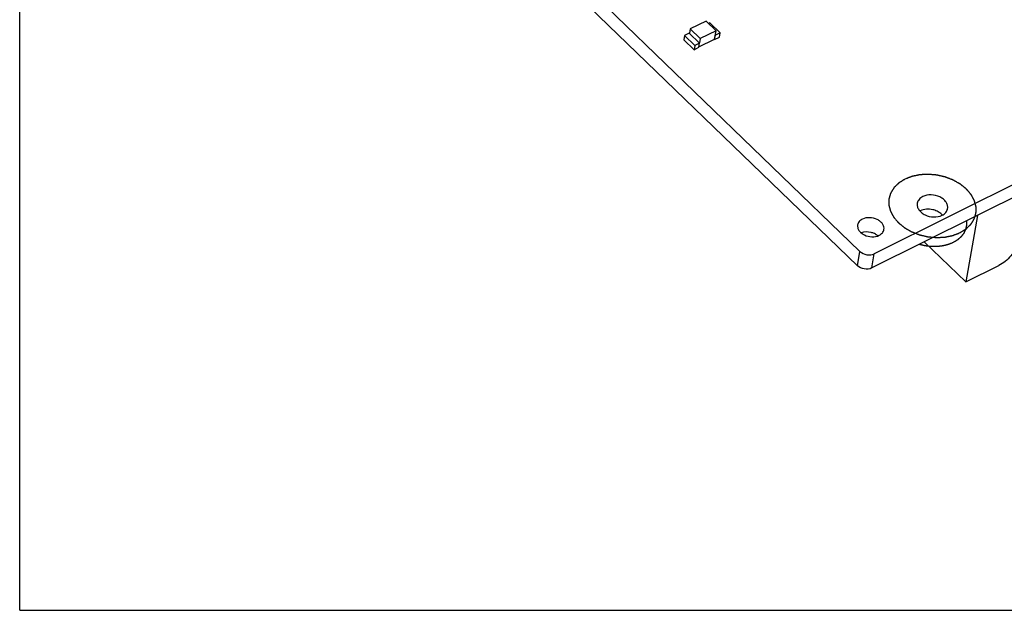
# Model space of a CAD drawing. Extents: x 0 to 297, y 0 to 210.
# Tile 1 of 23: x 0 to 24, y 0 to 14. Entities that reach past the tile are written whole.
import ezdxf

# ---------------------------------------------------------------- set-up
doc = ezdxf.new("R2010")
doc.units = 0
doc.header["$LTSCALE"] = 16.335
doc.layers.get('0').update_dxf_attribs({"linetype": 'CONTINUOUS'})
doc.layers.add('06___PRT_ALL_SURFS', color=7, linetype='CONTINUOUS')

msp = doc.modelspace()

# ---------------------------------------------------------------- linework, layer by layer
at = {"color": 7, "linetype": 'CONTINUOUS'}
for p, q in [((0, 0), (0, 210)), ((57.373, 26.905), (20.828, 8.697)), ((57.312, 26.557), (20.767, 8.349)), ((20.479, 8.753), (10.76, 18.146)), ((20.418, 8.404), (10.699, 17.797)), ((16.342, 14.179), (16.324, 14.075)), ((16.727, 14.371), (16.342, 14.179)), ((16.342, 14.179), (16.586, 13.943)), ((16.727, 14.371), (16.971, 14.134)), ((16.821, 14.327), (16.789, 14.311)), ((16.821, 14.327), (17.071, 14.084)), ((16.205, 14.02), (16.187, 13.916)), ((16.32, 14.078), (16.205, 14.02)), ((16.205, 14.02), (16.456, 13.778)), ((16.32, 14.078), (16.571, 13.835)), ((16.554, 13.739), (16.935, 13.929)), ((16.586, 13.943), (16.568, 13.838)), ((16.971, 14.134), (16.586, 13.943)), ((16.932, 13.927), (16.938, 13.922)), ((16.935, 13.929), (16.971, 14.134)), ((16.938, 13.922), (16.956, 14.027)), ((16.938, 13.922), (17.053, 13.98)), ((16.953, 14.03), (16.956, 14.027)), ((17.071, 14.084), (16.956, 14.027)), ((17.053, 13.98), (17.071, 14.084)), ((16.187, 13.916), (16.438, 13.673)), ((16.456, 13.778), (16.438, 13.673)), ((16.438, 13.673), (16.553, 13.731)), ((16.571, 13.835), (16.456, 13.778)), ((16.553, 13.731), (16.571, 13.835)), ((20.418, 8.404), (20.479, 8.753)), ((20.767, 8.349), (20.828, 8.697)), ((23.059, 8.009), (23.867, 8.411)), ((0, 0), (297, 0))]:
    msp.add_line(p, q, dxfattribs=at)
for centre, radius, start, end in [((22.095, 9.449), 0.326, 116.4808, 118.2777), ((20.696, 8.873), 0.341, 49.801, 54.8101)]:
    msp.add_arc(centre, radius, start, end, dxfattribs=at)
at = {"color": 5, "linetype": 'CONTINUOUS'}
for points, knots in [([(22.92, 9.211), (22.926, 9.215), (22.939, 9.223), (22.957, 9.234), (22.975, 9.246), (22.994, 9.257), (23.009, 9.267), (23.022, 9.275), (23.031, 9.281), (23.039, 9.285), (23.045, 9.289), (23.049, 9.292), (23.054, 9.295), (23.058, 9.297), (23.061, 9.299), (23.063, 9.301), (23.064, 9.302), (23.066, 9.302), (23.067, 9.303), (23.067, 9.303), (23.068, 9.304), (23.068, 9.304), (23.068, 9.304), (23.068, 9.304), (23.069, 9.305), (23.07, 9.305), (23.071, 9.306), (23.072, 9.308), (23.073, 9.309), (23.076, 9.311), (23.079, 9.314), (23.082, 9.318), (23.086, 9.321), (23.091, 9.326), (23.097, 9.332), (23.104, 9.339), (23.114, 9.349), (23.126, 9.361), (23.138, 9.372), (23.148, 9.382), (23.155, 9.389), (23.161, 9.395), (23.166, 9.4), (23.17, 9.403), (23.173, 9.407), (23.176, 9.41), (23.179, 9.412), (23.18, 9.414), (23.182, 9.415), (23.183, 9.416), (23.183, 9.416), (23.184, 9.417), (23.184, 9.417), (23.184, 9.417), (23.185, 9.418), (23.185, 9.418), (23.185, 9.419), (23.186, 9.419), (23.186, 9.42), (23.187, 9.422), (23.188, 9.424), (23.19, 9.426), (23.192, 9.43), (23.194, 9.434), (23.197, 9.438), (23.2, 9.443), (23.205, 9.45), (23.21, 9.458), (23.216, 9.469), (23.225, 9.483), (23.233, 9.496), (23.24, 9.507), (23.245, 9.515), (23.249, 9.522), (23.253, 9.528), (23.255, 9.532), (23.258, 9.536), (23.26, 9.539), (23.261, 9.542), (23.262, 9.544), (23.263, 9.545), (23.264, 9.546), (23.264, 9.547), (23.265, 9.548), (23.265, 9.548), (23.265, 9.548), (23.265, 9.548), (23.265, 9.549), (23.266, 9.549), (23.266, 9.55), (23.266, 9.552), (23.267, 9.553), (23.267, 9.555), (23.268, 9.558), (23.269, 9.562), (23.27, 9.566), (23.272, 9.571), (23.274, 9.577), (23.276, 9.584), (23.278, 9.594), (23.282, 9.606), (23.286, 9.621), (23.291, 9.636), (23.294, 9.648), (23.297, 9.657), (23.299, 9.665), (23.301, 9.671), (23.302, 9.675), (23.303, 9.68), (23.305, 9.684), (23.305, 9.687), (23.306, 9.689), (23.306, 9.69), (23.307, 9.691), (23.307, 9.692), (23.307, 9.693), (23.307, 9.693), (23.307, 9.693), (23.307, 9.694), (23.307, 9.694), (23.307, 9.695), (23.307, 9.696), (23.307, 9.697), (23.307, 9.698), (23.307, 9.7), (23.308, 9.704), (23.308, 9.707), (23.308, 9.712), (23.308, 9.717), (23.308, 9.723), (23.308, 9.731), (23.308, 9.74), (23.308, 9.753), (23.308, 9.768), (23.308, 9.784), (23.308, 9.796), (23.308, 9.805), (23.308, 9.813), (23.308, 9.819), (23.308, 9.824), (23.308, 9.829), (23.308, 9.833), (23.308, 9.836), (23.308, 9.838), (23.308, 9.839), (23.308, 9.84), (23.308, 9.841), (23.308, 9.842), (23.308, 9.842), (23.308, 9.843), (23.308, 9.843), (23.308, 9.843), (23.308, 9.844), (23.308, 9.845), (23.307, 9.846), (23.307, 9.848), (23.306, 9.85), (23.306, 9.853), (23.305, 9.857), (23.303, 9.861), (23.302, 9.866), (23.3, 9.872), (23.298, 9.88), (23.296, 9.89), (23.293, 9.902), (23.288, 9.918), (23.284, 9.933), (23.281, 9.946), (23.278, 9.955), (23.276, 9.963), (23.275, 9.969), (23.274, 9.974), (23.272, 9.979), (23.271, 9.983), (23.27, 9.986), (23.27, 9.988), (23.27, 9.989), (23.269, 9.99), (23.269, 9.991), (23.269, 9.992), (23.269, 9.992), (23.269, 9.993), (23.268, 9.993), (23.268, 9.993), (23.268, 9.994), (23.267, 9.995), (23.267, 9.996), (23.266, 9.998), (23.265, 10), (23.263, 10.003), (23.261, 10.006), (23.259, 10.011), (23.256, 10.015), (23.253, 10.022), (23.249, 10.029), (23.244, 10.038), (23.237, 10.05), (23.229, 10.065), (23.221, 10.08), (23.215, 10.093), (23.21, 10.102), (23.206, 10.109), (23.202, 10.115), (23.2, 10.12), (23.197, 10.124), (23.195, 10.128), (23.194, 10.131), (23.193, 10.133), (23.192, 10.134), (23.191, 10.136), (23.191, 10.137), (23.19, 10.137), (23.19, 10.138), (23.19, 10.138), (23.19, 10.138), (23.189, 10.139), (23.189, 10.139), (23.188, 10.14), (23.187, 10.141), (23.186, 10.143), (23.184, 10.144), (23.182, 10.147), (23.179, 10.151), (23.175, 10.155), (23.172, 10.159), (23.167, 10.165), (23.161, 10.172), (23.153, 10.181), (23.144, 10.192), (23.132, 10.206), (23.119, 10.221), (23.11, 10.232), (23.102, 10.241), (23.096, 10.248), (23.091, 10.253), (23.088, 10.258), (23.084, 10.262), (23.081, 10.266), (23.079, 10.268), (23.077, 10.27), (23.076, 10.272), (23.075, 10.273), (23.074, 10.274), (23.074, 10.274), (23.073, 10.275), (23.073, 10.275), (23.073, 10.275), (23.072, 10.275), (23.072, 10.276), (23.071, 10.277), (23.07, 10.278), (23.068, 10.279), (23.066, 10.28), (23.063, 10.283), (23.059, 10.286), (23.055, 10.29), (23.05, 10.293), (23.044, 10.298), (23.036, 10.304), (23.027, 10.312), (23.015, 10.322), (23, 10.334), (22.984, 10.346), (22.972, 10.356), (22.963, 10.364), (22.955, 10.37), (22.949, 10.375), (22.945, 10.379), (22.94, 10.382), (22.936, 10.385), (22.933, 10.388), (22.931, 10.389), (22.93, 10.391), (22.929, 10.392), (22.928, 10.392), (22.927, 10.393), (22.927, 10.393), (22.926, 10.393), (22.926, 10.394), (22.926, 10.394), (22.925, 10.394), (22.924, 10.395), (22.922, 10.396), (22.921, 10.397), (22.918, 10.398), (22.915, 10.4), (22.91, 10.403), (22.905, 10.406), (22.899, 10.409), (22.892, 10.413), (22.883, 10.418), (22.872, 10.424), (22.858, 10.432), (22.84, 10.443), (22.822, 10.453), (22.808, 10.461), (22.797, 10.467), (22.788, 10.472), (22.781, 10.477), (22.775, 10.48), (22.77, 10.483), (22.765, 10.485), (22.762, 10.487), (22.76, 10.489), (22.758, 10.49), (22.756, 10.49), (22.755, 10.491), (22.754, 10.492), (22.754, 10.492), (22.753, 10.492), (22.752, 10.493), (22.751, 10.493), (22.749, 10.494), (22.747, 10.494), (22.745, 10.495), (22.741, 10.497), (22.736, 10.499), (22.73, 10.501), (22.724, 10.504), (22.716, 10.507), (22.706, 10.511), (22.694, 10.515), (22.678, 10.521), (22.658, 10.529), (22.638, 10.537), (22.622, 10.543), (22.61, 10.548), (22.6, 10.552), (22.592, 10.555), (22.586, 10.557), (22.58, 10.559), (22.575, 10.561), (22.571, 10.563), (22.568, 10.564), (22.566, 10.565), (22.565, 10.565), (22.564, 10.566), (22.563, 10.566), (22.562, 10.566), (22.561, 10.567), (22.56, 10.567), (22.559, 10.567), (22.557, 10.568), (22.555, 10.568), (22.552, 10.569), (22.548, 10.57), (22.542, 10.571), (22.536, 10.572), (22.529, 10.574), (22.521, 10.576), (22.51, 10.579), (22.497, 10.582), (22.48, 10.586), (22.458, 10.591), (22.436, 10.596), (22.419, 10.6), (22.406, 10.603), (22.395, 10.605), (22.387, 10.607), (22.38, 10.609), (22.374, 10.61), (22.368, 10.611), (22.364, 10.612), (22.361, 10.613), (22.359, 10.614), (22.357, 10.614), (22.356, 10.614), (22.355, 10.615), (22.354, 10.615), (22.353, 10.615), (22.352, 10.615), (22.351, 10.615), (22.349, 10.615), (22.347, 10.615), (22.344, 10.616), (22.34, 10.616), (22.335, 10.616), (22.328, 10.617), (22.322, 10.618), (22.313, 10.618), (22.302, 10.619), (22.289, 10.621), (22.272, 10.622), (22.25, 10.624), (22.228, 10.626), (22.211, 10.627), (22.198, 10.629), (22.187, 10.63), (22.178, 10.63), (22.172, 10.631), (22.165, 10.632), (22.16, 10.632), (22.156, 10.632), (22.152, 10.633), (22.15, 10.633), (22.148, 10.633), (22.147, 10.633), (22.146, 10.633), (22.145, 10.633), (22.144, 10.633), (22.142, 10.633), (22.14, 10.633), (22.136, 10.633), (22.132, 10.633), (22.127, 10.632), (22.12, 10.632), (22.114, 10.632), (22.105, 10.631), (22.095, 10.631), (22.082, 10.63), (22.065, 10.629), (22.044, 10.628), (22.022, 10.627), (22.005, 10.626), (21.993, 10.625), (21.982, 10.625), (21.973, 10.624), (21.967, 10.624), (21.961, 10.623), (21.955, 10.623), (21.951, 10.623), (21.948, 10.623), (21.946, 10.623), (21.945, 10.623), (21.943, 10.623), (21.942, 10.623), (21.941, 10.623), (21.941, 10.622), (21.94, 10.622), (21.938, 10.622), (21.937, 10.622), (21.935, 10.621), (21.932, 10.621), (21.928, 10.62), (21.923, 10.619), (21.917, 10.618), (21.911, 10.616), (21.903, 10.615), (21.893, 10.613), (21.881, 10.61), (21.865, 10.607), (21.845, 10.603), (21.825, 10.598), (21.809, 10.595), (21.797, 10.593), (21.787, 10.591), (21.779, 10.589), (21.773, 10.588), (21.767, 10.586), (21.762, 10.585), (21.758, 10.585), (21.755, 10.584), (21.753, 10.584), (21.752, 10.583), (21.75, 10.583), (21.75, 10.583), (21.749, 10.583), (21.749, 10.583), (21.748, 10.583), (21.748, 10.582), (21.747, 10.582), (21.746, 10.582), (21.745, 10.581), (21.743, 10.58), (21.74, 10.58), (21.737, 10.578), (21.732, 10.576), (21.727, 10.574), (21.721, 10.572), (21.714, 10.569), (21.704, 10.566), (21.693, 10.561), (21.679, 10.556), (21.66, 10.548), (21.638, 10.54), (21.609, 10.528), (21.587, 10.52), (21.572, 10.514)], [0, 0, 0, 0, 0.007812, 0.015625, 0.023438, 0.03125, 0.039062, 0.042969, 0.046875, 0.050781, 0.052734, 0.054688, 0.056641, 0.058594, 0.05957, 0.060547, 0.061035, 0.061523, 0.062012, 0.062256, 0.062378, 0.0625, 0.062622, 0.062744, 0.062988, 0.063477, 0.063965, 0.064453, 0.06543, 0.066406, 0.068359, 0.070312, 0.072266, 0.074219, 0.078125, 0.082031, 0.085938, 0.09375, 0.101562, 0.105469, 0.109375, 0.113281, 0.115234, 0.117188, 0.119141, 0.121094, 0.12207, 0.123047, 0.123535, 0.124023, 0.124512, 0.124756, 0.124878, 0.125, 0.125122, 0.125244, 0.125488, 0.125977, 0.126465, 0.126953, 0.12793, 0.128906, 0.130859, 0.132812, 0.134766, 0.136719, 0.140625, 0.144531, 0.148438, 0.15625, 0.164062, 0.167969, 0.171875, 0.175781, 0.177734, 0.179688, 0.181641, 0.183594, 0.18457, 0.185547, 0.186035, 0.186523, 0.187012, 0.187256, 0.187378, 0.1875, 0.187622, 0.187744, 0.187988, 0.188477, 0.188965, 0.189453, 0.19043, 0.191406, 0.193359, 0.195312, 0.197266, 0.199219, 0.203125, 0.207031, 0.210938, 0.21875, 0.226562, 0.230469, 0.234375, 0.238281, 0.240234, 0.242188, 0.244141, 0.246094, 0.24707, 0.248047, 0.248535, 0.249023, 0.249512, 0.249756, 0.249878, 0.25, 0.250122, 0.250244, 0.250488, 0.250977, 0.251465, 0.251953, 0.25293, 0.253906, 0.255859, 0.257812, 0.259766, 0.261719, 0.265625, 0.269531, 0.273438, 0.28125, 0.289062, 0.292969, 0.296875, 0.300781, 0.302734, 0.304688, 0.306641, 0.308594, 0.30957, 0.310547, 0.311035, 0.311523, 0.312012, 0.312256, 0.312378, 0.3125, 0.312622, 0.312744, 0.312988, 0.313477, 0.313965, 0.314453, 0.31543, 0.316406, 0.318359, 0.320312, 0.322266, 0.324219, 0.328125, 0.332031, 0.335938, 0.34375, 0.351562, 0.355469, 0.359375, 0.363281, 0.365234, 0.367188, 0.369141, 0.371094, 0.37207, 0.373047, 0.373535, 0.374023, 0.374512, 0.374756, 0.374878, 0.375, 0.375122, 0.375244, 0.375488, 0.375977, 0.376465, 0.376953, 0.37793, 0.378906, 0.380859, 0.382812, 0.384766, 0.386719, 0.390625, 0.394531, 0.398438, 0.40625, 0.414062, 0.417969, 0.421875, 0.425781, 0.427734, 0.429688, 0.431641, 0.433594, 0.43457, 0.435547, 0.436035, 0.436523, 0.437012, 0.437256, 0.437378, 0.4375, 0.437622, 0.437744, 0.437988, 0.438477, 0.438965, 0.439453, 0.44043, 0.441406, 0.443359, 0.445312, 0.447266, 0.449219, 0.453125, 0.457031, 0.460938, 0.46875, 0.476562, 0.480469, 0.484375, 0.488281, 0.490234, 0.492188, 0.494141, 0.496094, 0.49707, 0.498047, 0.498535, 0.499023, 0.499512, 0.499756, 0.499878, 0.5, 0.500122, 0.500244, 0.500488, 0.500977, 0.501465, 0.501953, 0.50293, 0.503906, 0.505859, 0.507812, 0.509766, 0.511719, 0.515625, 0.519531, 0.523438, 0.53125, 0.539062, 0.542969, 0.546875, 0.550781, 0.552734, 0.554688, 0.556641, 0.558594, 0.55957, 0.560547, 0.561035, 0.561523, 0.562012, 0.562256, 0.562378, 0.5625, 0.562622, 0.562744, 0.562988, 0.563477, 0.563965, 0.564453, 0.56543, 0.566406, 0.568359, 0.570312, 0.572266, 0.574219, 0.578125, 0.582031, 0.585938, 0.59375, 0.601562, 0.605469, 0.609375, 0.613281, 0.615234, 0.617188, 0.619141, 0.621094, 0.62207, 0.623047, 0.623535, 0.624023, 0.624512, 0.624756, 0.625, 0.625244, 0.625488, 0.625977, 0.626465, 0.626953, 0.62793, 0.628906, 0.630859, 0.632812, 0.634766, 0.636719, 0.640625, 0.644531, 0.648438, 0.65625, 0.664062, 0.667969, 0.671875, 0.675781, 0.677734, 0.679688, 0.681641, 0.683594, 0.68457, 0.685547, 0.686035, 0.686523, 0.687012, 0.687256, 0.6875, 0.687744, 0.687988, 0.688477, 0.688965, 0.689453, 0.69043, 0.691406, 0.693359, 0.695312, 0.697266, 0.699219, 0.703125, 0.707031, 0.710938, 0.71875, 0.726562, 0.730469, 0.734375, 0.738281, 0.740234, 0.742188, 0.744141, 0.746094, 0.74707, 0.748047, 0.748535, 0.749023, 0.749512, 0.749756, 0.75, 0.750244, 0.750488, 0.750977, 0.751465, 0.751953, 0.75293, 0.753906, 0.755859, 0.757812, 0.759766, 0.761719, 0.765625, 0.769531, 0.773438, 0.78125, 0.789062, 0.792969, 0.796875, 0.800781, 0.802734, 0.804688, 0.806641, 0.808594, 0.80957, 0.810547, 0.811523, 0.812012, 0.812256, 0.8125, 0.812744, 0.812988, 0.813477, 0.814453, 0.81543, 0.816406, 0.818359, 0.820312, 0.822266, 0.824219, 0.828125, 0.832031, 0.835938, 0.84375, 0.851562, 0.855469, 0.859375, 0.863281, 0.865234, 0.867188, 0.869141, 0.871094, 0.87207, 0.873047, 0.873535, 0.874023, 0.874512, 0.874756, 0.875, 0.875244, 0.875488, 0.875977, 0.876465, 0.876953, 0.87793, 0.878906, 0.880859, 0.882812, 0.884766, 0.886719, 0.890625, 0.894531, 0.898438, 0.90625, 0.914062, 0.917969, 0.921875, 0.925781, 0.927734, 0.929688, 0.931641, 0.933594, 0.93457, 0.935547, 0.936035, 0.936523, 0.937012, 0.937256, 0.937378, 0.9375, 0.937622, 0.937744, 0.937988, 0.938477, 0.938965, 0.939453, 0.94043, 0.941406, 0.943359, 0.945312, 0.947266, 0.949219, 0.953125, 0.957031, 0.960938, 0.96875, 0.976562, 0.984375, 1, 1, 1, 1]), ([(21.572, 10.514), (21.566, 10.51), (21.553, 10.503), (21.535, 10.491), (21.516, 10.479), (21.498, 10.468), (21.483, 10.458), (21.47, 10.451), (21.461, 10.445), (21.453, 10.44), (21.447, 10.436), (21.443, 10.433), (21.438, 10.43), (21.434, 10.428), (21.431, 10.426), (21.429, 10.425), (21.428, 10.424), (21.426, 10.423), (21.425, 10.423), (21.425, 10.422), (21.424, 10.422), (21.424, 10.422), (21.424, 10.421), (21.424, 10.421), (21.423, 10.421), (21.422, 10.42), (21.421, 10.419), (21.42, 10.418), (21.419, 10.416), (21.416, 10.414), (21.413, 10.411), (21.41, 10.407), (21.406, 10.404), (21.401, 10.399), (21.395, 10.393), (21.388, 10.386), (21.378, 10.377), (21.366, 10.365), (21.354, 10.353), (21.344, 10.344), (21.337, 10.336), (21.331, 10.33), (21.326, 10.326), (21.322, 10.322), (21.319, 10.319), (21.315, 10.316), (21.313, 10.313), (21.312, 10.312), (21.31, 10.311), (21.309, 10.31), (21.309, 10.309), (21.308, 10.308), (21.308, 10.308), (21.308, 10.308), (21.307, 10.308), (21.307, 10.307), (21.307, 10.307), (21.306, 10.306), (21.306, 10.305), (21.305, 10.304), (21.304, 10.302), (21.302, 10.299), (21.3, 10.296), (21.298, 10.292), (21.295, 10.288), (21.292, 10.282), (21.287, 10.275), (21.282, 10.267), (21.276, 10.256), (21.267, 10.243), (21.259, 10.229), (21.252, 10.218), (21.247, 10.21), (21.243, 10.203), (21.239, 10.198), (21.237, 10.194), (21.234, 10.19), (21.232, 10.186), (21.231, 10.183), (21.23, 10.182), (21.229, 10.18), (21.228, 10.179), (21.228, 10.178), (21.227, 10.178), (21.227, 10.178), (21.227, 10.177), (21.227, 10.177), (21.227, 10.177), (21.226, 10.176), (21.226, 10.175), (21.226, 10.174), (21.225, 10.172), (21.225, 10.17), (21.224, 10.167), (21.223, 10.164), (21.222, 10.159), (21.22, 10.155), (21.218, 10.149), (21.216, 10.141), (21.214, 10.132), (21.21, 10.12), (21.206, 10.105), (21.201, 10.089), (21.198, 10.077), (21.195, 10.068), (21.193, 10.061), (21.191, 10.055), (21.19, 10.05), (21.188, 10.046), (21.187, 10.042), (21.187, 10.039), (21.186, 10.037), (21.186, 10.035), (21.185, 10.034), (21.185, 10.033), (21.185, 10.033), (21.185, 10.032), (21.184, 10.032), (21.184, 10.032), (21.184, 10.031), (21.184, 10.031), (21.184, 10.03), (21.184, 10.028), (21.184, 10.027), (21.184, 10.025), (21.184, 10.022), (21.184, 10.018), (21.184, 10.013), (21.184, 10.009), (21.184, 10.002), (21.184, 9.995), (21.184, 9.985), (21.184, 9.973), (21.184, 9.957), (21.184, 9.942), (21.184, 9.929), (21.184, 9.92), (21.184, 9.912), (21.184, 9.906), (21.184, 9.901), (21.184, 9.897), (21.184, 9.893), (21.184, 9.89), (21.184, 9.888), (21.184, 9.886), (21.184, 9.885), (21.184, 9.884), (21.184, 9.883), (21.184, 9.883), (21.184, 9.883), (21.184, 9.882), (21.184, 9.882), (21.184, 9.881), (21.184, 9.88), (21.185, 9.879), (21.185, 9.878), (21.186, 9.876), (21.186, 9.873), (21.187, 9.869), (21.189, 9.864), (21.19, 9.859), (21.192, 9.853), (21.194, 9.845), (21.196, 9.836), (21.199, 9.823), (21.204, 9.808), (21.208, 9.792), (21.211, 9.78), (21.213, 9.77), (21.216, 9.762), (21.217, 9.756), (21.218, 9.751), (21.22, 9.747), (21.221, 9.743), (21.222, 9.74), (21.222, 9.738), (21.222, 9.736), (21.223, 9.735), (21.223, 9.734), (21.223, 9.733), (21.223, 9.733), (21.223, 9.733), (21.224, 9.732), (21.224, 9.732), (21.224, 9.731), (21.225, 9.73), (21.225, 9.729), (21.226, 9.728), (21.227, 9.726), (21.229, 9.723), (21.231, 9.719), (21.233, 9.714), (21.236, 9.71), (21.239, 9.704), (21.243, 9.696), (21.248, 9.687), (21.255, 9.675), (21.263, 9.66), (21.271, 9.645), (21.277, 9.633), (21.282, 9.624), (21.286, 9.616), (21.29, 9.61), (21.292, 9.606), (21.295, 9.601), (21.297, 9.597), (21.298, 9.594), (21.299, 9.592), (21.3, 9.591), (21.301, 9.59), (21.301, 9.589), (21.302, 9.588), (21.302, 9.588), (21.302, 9.588), (21.302, 9.587), (21.303, 9.587), (21.303, 9.586), (21.304, 9.585), (21.305, 9.584), (21.306, 9.583), (21.307, 9.581), (21.31, 9.578), (21.313, 9.575), (21.317, 9.57), (21.32, 9.566), (21.325, 9.56), (21.331, 9.553), (21.339, 9.545), (21.348, 9.533), (21.36, 9.519), (21.373, 9.505), (21.382, 9.493), (21.39, 9.485), (21.396, 9.478), (21.401, 9.472), (21.404, 9.468), (21.408, 9.463), (21.411, 9.46), (21.413, 9.457), (21.415, 9.455), (21.416, 9.454), (21.417, 9.453), (21.418, 9.452), (21.418, 9.451), (21.419, 9.451), (21.419, 9.451), (21.419, 9.45), (21.42, 9.45), (21.42, 9.45), (21.421, 9.449), (21.422, 9.448), (21.424, 9.447), (21.426, 9.445), (21.429, 9.443), (21.433, 9.44), (21.437, 9.436), (21.442, 9.432), (21.448, 9.427), (21.456, 9.421), (21.465, 9.414), (21.477, 9.404), (21.492, 9.391), (21.508, 9.379), (21.52, 9.369), (21.529, 9.362), (21.537, 9.355), (21.543, 9.35), (21.547, 9.347), (21.552, 9.343), (21.556, 9.34), (21.559, 9.338), (21.561, 9.336), (21.562, 9.335), (21.563, 9.334), (21.564, 9.333), (21.565, 9.332), (21.565, 9.332), (21.566, 9.332), (21.566, 9.332), (21.566, 9.331), (21.567, 9.331), (21.568, 9.33), (21.57, 9.33), (21.571, 9.329), (21.574, 9.327), (21.577, 9.325), (21.582, 9.323), (21.587, 9.32), (21.593, 9.317), (21.6, 9.312), (21.609, 9.307), (21.62, 9.301), (21.634, 9.293), (21.652, 9.283), (21.67, 9.272), (21.684, 9.264), (21.695, 9.258), (21.704, 9.253), (21.711, 9.249), (21.717, 9.246), (21.722, 9.243), (21.727, 9.24), (21.73, 9.238), (21.732, 9.237), (21.734, 9.236), (21.736, 9.235), (21.737, 9.234), (21.738, 9.234), (21.738, 9.233), (21.739, 9.233), (21.74, 9.233), (21.741, 9.232), (21.743, 9.232), (21.745, 9.231), (21.747, 9.23), (21.751, 9.228), (21.756, 9.226), (21.762, 9.224), (21.768, 9.222), (21.776, 9.219), (21.786, 9.215), (21.798, 9.21), (21.814, 9.204), (21.834, 9.196), (21.854, 9.188), (21.87, 9.182), (21.882, 9.178), (21.892, 9.174), (21.9, 9.171), (21.906, 9.168), (21.912, 9.166), (21.917, 9.164), (21.921, 9.162), (21.924, 9.161), (21.926, 9.161), (21.927, 9.16), (21.928, 9.16), (21.929, 9.159), (21.93, 9.159), (21.931, 9.159), (21.932, 9.159), (21.933, 9.158), (21.935, 9.158), (21.937, 9.157), (21.94, 9.157), (21.944, 9.156), (21.95, 9.154), (21.956, 9.153), (21.963, 9.151), (21.971, 9.149), (21.982, 9.147), (21.995, 9.144), (22.012, 9.14), (22.034, 9.135), (22.056, 9.13), (22.073, 9.126), (22.086, 9.123), (22.097, 9.12), (22.105, 9.118), (22.112, 9.117), (22.118, 9.115), (22.124, 9.114), (22.128, 9.113), (22.131, 9.112), (22.133, 9.112), (22.135, 9.111), (22.136, 9.111), (22.137, 9.111), (22.138, 9.111), (22.139, 9.111), (22.14, 9.111), (22.141, 9.11), (22.143, 9.11), (22.145, 9.11), (22.148, 9.11), (22.152, 9.109), (22.157, 9.109), (22.164, 9.108), (22.17, 9.108), (22.179, 9.107), (22.19, 9.106), (22.203, 9.105), (22.22, 9.103), (22.242, 9.101), (22.264, 9.099), (22.281, 9.098), (22.294, 9.097), (22.305, 9.096), (22.314, 9.095), (22.32, 9.094), (22.327, 9.094), (22.332, 9.093), (22.336, 9.093), (22.34, 9.093), (22.342, 9.092), (22.344, 9.092), (22.345, 9.092), (22.346, 9.092), (22.347, 9.092), (22.348, 9.092), (22.35, 9.092), (22.352, 9.092), (22.356, 9.093), (22.36, 9.093), (22.365, 9.093), (22.372, 9.093), (22.378, 9.094), (22.387, 9.094), (22.397, 9.095), (22.41, 9.095), (22.427, 9.096), (22.448, 9.098), (22.47, 9.099), (22.487, 9.1), (22.499, 9.1), (22.51, 9.101), (22.519, 9.101), (22.525, 9.102), (22.531, 9.102), (22.537, 9.102), (22.541, 9.102), (22.544, 9.103), (22.546, 9.103), (22.547, 9.103), (22.549, 9.103), (22.55, 9.103), (22.55, 9.103), (22.551, 9.103), (22.552, 9.103), (22.553, 9.104), (22.555, 9.104), (22.557, 9.104), (22.56, 9.105), (22.564, 9.106), (22.569, 9.107), (22.575, 9.108), (22.581, 9.109), (22.589, 9.111), (22.599, 9.113), (22.611, 9.115), (22.627, 9.119), (22.647, 9.123), (22.667, 9.127), (22.683, 9.13), (22.695, 9.133), (22.705, 9.135), (22.713, 9.136), (22.719, 9.138), (22.725, 9.139), (22.73, 9.14), (22.734, 9.141), (22.737, 9.141), (22.739, 9.142), (22.74, 9.142), (22.742, 9.142), (22.742, 9.142), (22.743, 9.143), (22.743, 9.143), (22.744, 9.143), (22.744, 9.143), (22.745, 9.143), (22.746, 9.144), (22.747, 9.144), (22.749, 9.145), (22.752, 9.146), (22.755, 9.147), (22.76, 9.149), (22.765, 9.151), (22.771, 9.153), (22.778, 9.156), (22.787, 9.16), (22.799, 9.164), (22.813, 9.17), (22.832, 9.177), (22.854, 9.186), (22.883, 9.197), (22.905, 9.206), (22.92, 9.211)], [0, 0, 0, 0, 0.007812, 0.015625, 0.023438, 0.03125, 0.039062, 0.042969, 0.046875, 0.050781, 0.052734, 0.054688, 0.056641, 0.058594, 0.05957, 0.060547, 0.061035, 0.061523, 0.062012, 0.062256, 0.062378, 0.0625, 0.062622, 0.062744, 0.062988, 0.063477, 0.063965, 0.064453, 0.06543, 0.066406, 0.068359, 0.070312, 0.072266, 0.074219, 0.078125, 0.082031, 0.085938, 0.09375, 0.101562, 0.105469, 0.109375, 0.113281, 0.115234, 0.117188, 0.119141, 0.121094, 0.12207, 0.123047, 0.123535, 0.124023, 0.124512, 0.124756, 0.124878, 0.125, 0.125122, 0.125244, 0.125488, 0.125977, 0.126465, 0.126953, 0.12793, 0.128906, 0.130859, 0.132812, 0.134766, 0.136719, 0.140625, 0.144531, 0.148438, 0.15625, 0.164062, 0.167969, 0.171875, 0.175781, 0.177734, 0.179688, 0.181641, 0.183594, 0.18457, 0.185547, 0.186035, 0.186523, 0.187012, 0.187256, 0.187378, 0.1875, 0.187622, 0.187744, 0.187988, 0.188477, 0.188965, 0.189453, 0.19043, 0.191406, 0.193359, 0.195312, 0.197266, 0.199219, 0.203125, 0.207031, 0.210938, 0.21875, 0.226562, 0.230469, 0.234375, 0.238281, 0.240234, 0.242188, 0.244141, 0.246094, 0.24707, 0.248047, 0.248535, 0.249023, 0.249512, 0.249756, 0.249878, 0.25, 0.250122, 0.250244, 0.250488, 0.250977, 0.251465, 0.251953, 0.25293, 0.253906, 0.255859, 0.257812, 0.259766, 0.261719, 0.265625, 0.269531, 0.273438, 0.28125, 0.289062, 0.292969, 0.296875, 0.300781, 0.302734, 0.304688, 0.306641, 0.308594, 0.30957, 0.310547, 0.311035, 0.311523, 0.312012, 0.312256, 0.312378, 0.3125, 0.312622, 0.312744, 0.312988, 0.313477, 0.313965, 0.314453, 0.31543, 0.316406, 0.318359, 0.320312, 0.322266, 0.324219, 0.328125, 0.332031, 0.335938, 0.34375, 0.351562, 0.355469, 0.359375, 0.363281, 0.365234, 0.367188, 0.369141, 0.371094, 0.37207, 0.373047, 0.373535, 0.374023, 0.374512, 0.374756, 0.374878, 0.375, 0.375122, 0.375244, 0.375488, 0.375977, 0.376465, 0.376953, 0.37793, 0.378906, 0.380859, 0.382812, 0.384766, 0.386719, 0.390625, 0.394531, 0.398438, 0.40625, 0.414062, 0.417969, 0.421875, 0.425781, 0.427734, 0.429688, 0.431641, 0.433594, 0.43457, 0.435547, 0.436035, 0.436523, 0.437012, 0.437256, 0.437378, 0.4375, 0.437622, 0.437744, 0.437988, 0.438477, 0.438965, 0.439453, 0.44043, 0.441406, 0.443359, 0.445312, 0.447266, 0.449219, 0.453125, 0.457031, 0.460938, 0.46875, 0.476562, 0.480469, 0.484375, 0.488281, 0.490234, 0.492188, 0.494141, 0.496094, 0.49707, 0.498047, 0.498535, 0.499023, 0.499512, 0.499756, 0.499878, 0.5, 0.500122, 0.500244, 0.500488, 0.500977, 0.501465, 0.501953, 0.50293, 0.503906, 0.505859, 0.507812, 0.509766, 0.511719, 0.515625, 0.519531, 0.523438, 0.53125, 0.539062, 0.542969, 0.546875, 0.550781, 0.552734, 0.554688, 0.556641, 0.558594, 0.55957, 0.560547, 0.561035, 0.561523, 0.562012, 0.562256, 0.562378, 0.5625, 0.562622, 0.562744, 0.562988, 0.563477, 0.563965, 0.564453, 0.56543, 0.566406, 0.568359, 0.570312, 0.572266, 0.574219, 0.578125, 0.582031, 0.585938, 0.59375, 0.601562, 0.605469, 0.609375, 0.613281, 0.615234, 0.617188, 0.619141, 0.621094, 0.62207, 0.623047, 0.623535, 0.624023, 0.624512, 0.624756, 0.625, 0.625244, 0.625488, 0.625977, 0.626465, 0.626953, 0.62793, 0.628906, 0.630859, 0.632812, 0.634766, 0.636719, 0.640625, 0.644531, 0.648438, 0.65625, 0.664062, 0.667969, 0.671875, 0.675781, 0.677734, 0.679688, 0.681641, 0.683594, 0.68457, 0.685547, 0.686035, 0.686523, 0.687012, 0.687256, 0.6875, 0.687744, 0.687988, 0.688477, 0.688965, 0.689453, 0.69043, 0.691406, 0.693359, 0.695312, 0.697266, 0.699219, 0.703125, 0.707031, 0.710938, 0.71875, 0.726562, 0.730469, 0.734375, 0.738281, 0.740234, 0.742188, 0.744141, 0.746094, 0.74707, 0.748047, 0.748535, 0.749023, 0.749512, 0.749756, 0.75, 0.750244, 0.750488, 0.750977, 0.751465, 0.751953, 0.75293, 0.753906, 0.755859, 0.757812, 0.759766, 0.761719, 0.765625, 0.769531, 0.773438, 0.78125, 0.789062, 0.792969, 0.796875, 0.800781, 0.802734, 0.804688, 0.806641, 0.808594, 0.80957, 0.810547, 0.811523, 0.812012, 0.812256, 0.8125, 0.812744, 0.812988, 0.813477, 0.814453, 0.81543, 0.816406, 0.818359, 0.820312, 0.822266, 0.824219, 0.828125, 0.832031, 0.835938, 0.84375, 0.851562, 0.855469, 0.859375, 0.863281, 0.865234, 0.867188, 0.869141, 0.871094, 0.87207, 0.873047, 0.873535, 0.874023, 0.874512, 0.874756, 0.875, 0.875244, 0.875488, 0.875977, 0.876465, 0.876953, 0.87793, 0.878906, 0.880859, 0.882812, 0.884766, 0.886719, 0.890625, 0.894531, 0.898438, 0.90625, 0.914062, 0.917969, 0.921875, 0.925781, 0.927734, 0.929688, 0.931641, 0.933594, 0.93457, 0.935547, 0.936035, 0.936523, 0.937012, 0.937256, 0.937378, 0.9375, 0.937622, 0.937744, 0.937988, 0.938477, 0.938965, 0.939453, 0.94043, 0.941406, 0.943359, 0.945312, 0.947266, 0.949219, 0.953125, 0.957031, 0.960938, 0.96875, 0.976562, 0.984375, 1, 1, 1, 1]), ([(23.074, 9.498), (23.074, 9.492), (23.075, 9.479), (23.075, 9.463), (23.075, 9.45), (23.075, 9.44), (23.076, 9.43), (23.076, 9.421), (23.076, 9.413), (23.076, 9.407), (23.076, 9.404), (23.076, 9.401), (23.076, 9.399), (23.076, 9.397), (23.076, 9.396), (23.076, 9.396), (23.076, 9.395), (23.076, 9.395), (23.076, 9.394), (23.076, 9.393), (23.076, 9.391), (23.075, 9.389), (23.074, 9.386), (23.074, 9.382), (23.073, 9.377), (23.071, 9.371), (23.07, 9.363), (23.068, 9.354), (23.065, 9.344), (23.063, 9.334), (23.061, 9.325), (23.06, 9.317), (23.058, 9.311), (23.057, 9.306), (23.057, 9.302), (23.056, 9.299), (23.055, 9.297), (23.055, 9.295), (23.055, 9.294), (23.055, 9.293), (23.055, 9.293), (23.054, 9.293), (23.054, 9.292), (23.054, 9.291), (23.053, 9.289), (23.052, 9.287), (23.051, 9.285), (23.049, 9.282), (23.047, 9.277), (23.043, 9.269), (23.039, 9.26), (23.035, 9.251), (23.031, 9.242), (23.027, 9.233), (23.023, 9.225), (23.02, 9.219), (23.018, 9.215), (23.016, 9.21), (23.014, 9.207), (23.013, 9.204), (23.012, 9.202), (23.011, 9.2), (23.011, 9.199), (23.01, 9.198), (23.01, 9.198), (23.01, 9.197), (23.01, 9.197), (23.01, 9.197), (23.009, 9.196), (23.009, 9.196), (23.008, 9.195), (23.007, 9.194), (23.006, 9.193), (23.005, 9.191), (23.003, 9.188), (23, 9.185), (22.997, 9.181), (22.994, 9.176), (22.99, 9.171), (22.985, 9.164), (22.978, 9.156), (22.972, 9.148), (22.966, 9.14), (22.959, 9.131), (22.954, 9.124), (22.951, 9.12), (22.948, 9.117), (22.947, 9.115), (22.945, 9.113), (22.944, 9.111), (22.943, 9.11), (22.943, 9.11), (22.943, 9.11), (22.942, 9.109), (22.942, 9.109), (22.941, 9.108), (22.94, 9.107), (22.938, 9.105), (22.935, 9.103), (22.932, 9.1), (22.928, 9.096), (22.922, 9.091), (22.915, 9.085), (22.907, 9.078), (22.899, 9.071), (22.891, 9.064), (22.883, 9.057), (22.876, 9.051), (22.87, 9.046), (22.866, 9.042), (22.863, 9.039), (22.86, 9.037), (22.858, 9.035), (22.857, 9.034), (22.856, 9.034), (22.856, 9.033), (22.855, 9.033), (22.855, 9.032), (22.854, 9.032), (22.853, 9.031), (22.851, 9.03), (22.849, 9.029), (22.846, 9.027), (22.843, 9.025), (22.837, 9.022), (22.829, 9.017), (22.819, 9.011), (22.809, 9.005), (22.799, 8.999), (22.786, 8.991), (22.769, 8.981), (22.756, 8.973), (22.749, 8.969)], [0, 0, 0, 0, 0.03125, 0.0625, 0.078125, 0.09375, 0.109375, 0.125, 0.140625, 0.148438, 0.152344, 0.15625, 0.160156, 0.164062, 0.165039, 0.166016, 0.166504, 0.166992, 0.167969, 0.169922, 0.171875, 0.175781, 0.179688, 0.1875, 0.195312, 0.203125, 0.21875, 0.234375, 0.25, 0.265625, 0.28125, 0.296875, 0.304688, 0.3125, 0.320312, 0.324219, 0.328125, 0.330078, 0.332031, 0.333008, 0.333496, 0.333984, 0.334961, 0.335938, 0.339844, 0.34375, 0.347656, 0.351562, 0.359375, 0.375, 0.390625, 0.40625, 0.421875, 0.4375, 0.453125, 0.460938, 0.46875, 0.476562, 0.484375, 0.488281, 0.492188, 0.494141, 0.496094, 0.498047, 0.499023, 0.499512, 0.5, 0.500488, 0.500977, 0.501953, 0.503906, 0.505859, 0.507812, 0.511719, 0.515625, 0.523438, 0.53125, 0.539062, 0.546875, 0.5625, 0.578125, 0.59375, 0.609375, 0.625, 0.640625, 0.648438, 0.652344, 0.65625, 0.660156, 0.664062, 0.665039, 0.666016, 0.666504, 0.666992, 0.667969, 0.669922, 0.671875, 0.675781, 0.679688, 0.6875, 0.695312, 0.703125, 0.71875, 0.734375, 0.75, 0.765625, 0.78125, 0.796875, 0.804688, 0.8125, 0.820312, 0.824219, 0.828125, 0.830078, 0.832031, 0.833008, 0.833496, 0.833984, 0.834961, 0.835938, 0.839844, 0.84375, 0.847656, 0.851562, 0.859375, 0.875, 0.890625, 0.90625, 0.921875, 0.9375, 0.96875, 1, 1, 1, 1]), ([(22.749, 8.969), (22.742, 8.966), (22.727, 8.96), (22.709, 8.952), (22.694, 8.946), (22.683, 8.942), (22.672, 8.937), (22.661, 8.933), (22.652, 8.929), (22.645, 8.926), (22.641, 8.925), (22.639, 8.924), (22.636, 8.923), (22.634, 8.922), (22.632, 8.921), (22.632, 8.921), (22.631, 8.921), (22.631, 8.921), (22.63, 8.92), (22.629, 8.92), (22.627, 8.919), (22.624, 8.919), (22.62, 8.918), (22.615, 8.916), (22.609, 8.915), (22.6, 8.913), (22.586, 8.909), (22.565, 8.904), (22.544, 8.899), (22.53, 8.895), (22.522, 8.893), (22.516, 8.891), (22.51, 8.89), (22.506, 8.889), (22.504, 8.888), (22.502, 8.888), (22.5, 8.888), (22.499, 8.887), (22.498, 8.887), (22.498, 8.887), (22.496, 8.887), (22.493, 8.887), (22.49, 8.886), (22.487, 8.886), (22.482, 8.885), (22.475, 8.884), (22.464, 8.883), (22.451, 8.882), (22.437, 8.88), (22.424, 8.878), (22.411, 8.877), (22.398, 8.875), (22.387, 8.874), (22.378, 8.873), (22.372, 8.872), (22.368, 8.872), (22.365, 8.871), (22.362, 8.871), (22.36, 8.871), (22.359, 8.871), (22.358, 8.871), (22.357, 8.871), (22.356, 8.871), (22.354, 8.871), (22.351, 8.871), (22.348, 8.871), (22.343, 8.871), (22.338, 8.871), (22.329, 8.871), (22.317, 8.871), (22.304, 8.871), (22.29, 8.871), (22.276, 8.871), (22.263, 8.871), (22.249, 8.871), (22.238, 8.871), (22.23, 8.871), (22.225, 8.871), (22.222, 8.871), (22.218, 8.871), (22.216, 8.871), (22.214, 8.871), (22.213, 8.871), (22.212, 8.871), (22.211, 8.872), (22.21, 8.872), (22.208, 8.872), (22.205, 8.872), (22.2, 8.873), (22.194, 8.874), (22.188, 8.874), (22.178, 8.876), (22.162, 8.878), (22.14, 8.88), (22.117, 8.883), (22.101, 8.885), (22.092, 8.886), (22.085, 8.887), (22.079, 8.888), (22.075, 8.888), (22.072, 8.889), (22.069, 8.889), (22.068, 8.889), (22.067, 8.889), (22.066, 8.889), (22.065, 8.89), (22.063, 8.89), (22.061, 8.891), (22.058, 8.892), (22.054, 8.892), (22.05, 8.893), (22.042, 8.895), (22.031, 8.898), (22.017, 8.901), (22.004, 8.905), (21.99, 8.908), (21.972, 8.912), (21.95, 8.918), (21.932, 8.922), (21.923, 8.924)], [0, 0, 0, 0, 0.03125, 0.0625, 0.078125, 0.09375, 0.109375, 0.125, 0.140625, 0.148438, 0.152344, 0.15625, 0.160156, 0.164062, 0.165039, 0.166016, 0.166504, 0.166992, 0.167969, 0.169922, 0.171875, 0.175781, 0.179688, 0.1875, 0.195312, 0.203125, 0.21875, 0.25, 0.28125, 0.296875, 0.304688, 0.3125, 0.320312, 0.324219, 0.328125, 0.330078, 0.332031, 0.333008, 0.333984, 0.334961, 0.335938, 0.339844, 0.34375, 0.347656, 0.351562, 0.359375, 0.375, 0.390625, 0.40625, 0.421875, 0.4375, 0.453125, 0.46875, 0.476562, 0.484375, 0.488281, 0.492188, 0.496094, 0.498047, 0.499023, 0.5, 0.500977, 0.501953, 0.503906, 0.507812, 0.511719, 0.515625, 0.523438, 0.53125, 0.546875, 0.5625, 0.578125, 0.59375, 0.609375, 0.625, 0.640625, 0.648438, 0.652344, 0.65625, 0.660156, 0.664062, 0.665039, 0.666016, 0.666992, 0.667969, 0.669922, 0.671875, 0.675781, 0.679688, 0.6875, 0.695312, 0.703125, 0.71875, 0.75, 0.78125, 0.796875, 0.804688, 0.8125, 0.820312, 0.824219, 0.828125, 0.830078, 0.832031, 0.833008, 0.833984, 0.834961, 0.835938, 0.839844, 0.84375, 0.847656, 0.851562, 0.859375, 0.875, 0.890625, 0.90625, 0.921875, 0.9375, 0.96875, 1, 1, 1, 1])]:
    msp.add_open_spline(points, degree=3, knots=knots, dxfattribs=at)
at = {"color": 7, "linetype": 'CONTINUOUS'}
for points, knots in [([(22.011, 10.09), (21.977, 10.073), (21.916, 10.029), (21.883, 9.961), (21.877, 9.928)], [0, 0, 0, 0, 0.527869, 1, 1, 1, 1]), ([(22.615, 9.798), (22.62, 9.824), (22.617, 9.881), (22.58, 9.961), (22.514, 10.03), (22.395, 10.105), (22.218, 10.146), (22.072, 10.121), (22.011, 10.09)], [0, 0, 0, 0, 0.100581, 0.208945, 0.329114, 0.460578, 0.738578, 1, 1, 1, 1]), ([(21.877, 9.928), (21.872, 9.902), (21.874, 9.845), (21.912, 9.765), (21.978, 9.695), (22.097, 9.621), (22.274, 9.579), (22.42, 9.605), (22.481, 9.635)], [0, 0, 0, 0, 0.100581, 0.208945, 0.329114, 0.460578, 0.738578, 1, 1, 1, 1]), ([(22.357, 9.736), (22.324, 9.751), (22.193, 9.795), (22.041, 9.787), (21.95, 9.741)], [0, 0, 0, 0, 0.259753, 1, 1, 1, 1]), ([(22.428, 9.695), (22.423, 9.699), (22.4, 9.714), (22.375, 9.728), (22.357, 9.736)], [0, 0, 0, 0, 0.245016, 1, 1, 1, 1]), ([(22.49, 9.641), (22.486, 9.646), (22.467, 9.666), (22.445, 9.683), (22.428, 9.695)], [0, 0, 0, 0, 0.242792, 1, 1, 1, 1]), ([(22.481, 9.635), (22.515, 9.652), (22.576, 9.696), (22.609, 9.764), (22.615, 9.798)], [0, 0, 0, 0, 0.527869, 1, 1, 1, 1]), ([(20.423, 9.4), (20.419, 9.377), (20.421, 9.328), (20.453, 9.259), (20.511, 9.198), (20.614, 9.134), (20.767, 9.098), (20.893, 9.12), (20.947, 9.146)], [0, 0, 0, 0, 0.100581, 0.208945, 0.329114, 0.460578, 0.738578, 1, 1, 1, 1]), ([(20.539, 9.54), (20.509, 9.526), (20.457, 9.488), (20.428, 9.429), (20.423, 9.4)], [0, 0, 0, 0, 0.527869, 1, 1, 1, 1]), ([(21.063, 9.287), (21.067, 9.31), (21.065, 9.359), (21.032, 9.428), (20.975, 9.489), (20.872, 9.553), (20.719, 9.589), (20.592, 9.567), (20.539, 9.54)], [0, 0, 0, 0, 0.100581, 0.208945, 0.329114, 0.460578, 0.738578, 1, 1, 1, 1]), ([(20.831, 9.187), (20.805, 9.199), (20.702, 9.235), (20.585, 9.233), (20.509, 9.205)], [0, 0, 0, 0, 0.256055, 1, 1, 1, 1]), ([(20.893, 9.152), (20.888, 9.155), (20.868, 9.168), (20.847, 9.18), (20.831, 9.187)], [0, 0, 0, 0, 0.245016, 1, 1, 1, 1]), ([(20.947, 9.146), (20.976, 9.161), (21.029, 9.199), (21.058, 9.258), (21.063, 9.287)], [0, 0, 0, 0, 0.527869, 1, 1, 1, 1]), ([(24.313, 8.951), (24.309, 8.927), (24.294, 8.876), (24.248, 8.771), (24.16, 8.642), (24.026, 8.509), (23.921, 8.438), (23.867, 8.411)], [0, 0, 0, 0, 0.103068, 0.218693, 0.47682, 0.747591, 1, 1, 1, 1]), ([(20.479, 8.753), (20.524, 8.71), (20.643, 8.658), (20.774, 8.67), (20.828, 8.697)], [0, 0, 0, 0, 0.502059, 1, 1, 1, 1]), ([(20.767, 8.349), (20.713, 8.321), (20.582, 8.309), (20.463, 8.362), (20.418, 8.404)], [0, 0, 0, 0, 0.497941, 1, 1, 1, 1])]:
    msp.add_open_spline(points, degree=3, knots=knots, dxfattribs=at)
at = {"layer": '06___PRT_ALL_SURFS', "color": 7, "linetype": 'CONTINUOUS'}
for p, q in [((23.344, 9.632), (23.059, 8.009)), ((23.059, 8.009), (22.047, 8.986))]:
    msp.add_line(p, q, dxfattribs=at)

doc.saveas('drawing.dxf')
